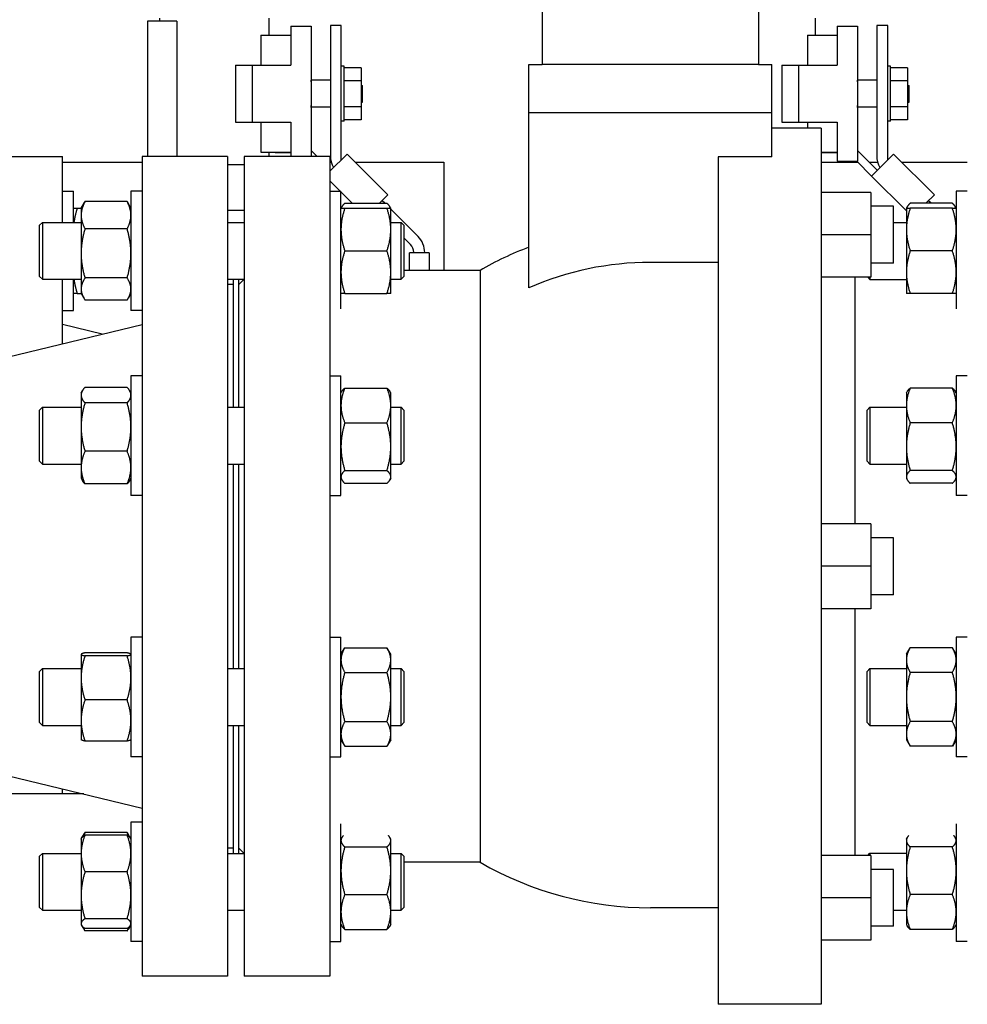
# Model space of a CAD drawing. Header units: inches. Extents: x 5 to 1128, y -85 to 748.
# Tile 108 of 256: x 210 to 220, y 183 to 194. Entities that reach past the tile are written whole.
import ezdxf

# ---------------------------------------------------------------- set-up
doc = ezdxf.new("R2010")
doc.units = ezdxf.units.IN
doc.header["$LTSCALE"] = 32
doc.header["$MEASUREMENT"] = 0
doc.layers.add('Visible (ANSI)', color=7, linetype='Continuous', lineweight=30)

msp = doc.modelspace()

# ---------------------------------------------------------------- linework, layer by layer
at = {"layer": 'Visible (ANSI)'}
for p, q in [((215.63976, 196.08629), (215.63976, 193.37067)), ((218.01476, 194.95031), (218.01476, 193.37067)), ((211.62787, 193.84667), (211.30626, 193.84667)), ((211.30626, 193.84667), (211.30626, 192.35867)), ((211.43626, 193.87667), (211.43626, 193.84667)), ((211.62787, 193.84667), (211.62787, 192.35867)), ((212.63826, 193.87667), (212.63826, 193.69167)), ((212.87926, 193.79067), (213.10126, 193.79067)), ((212.87926, 193.79067), (212.87926, 193.36067)), ((213.10126, 193.79067), (213.10126, 192.35867)), ((213.43286, 193.79867), (213.31326, 193.79867)), ((213.31326, 193.79867), (213.31326, 192.36626)), ((213.43286, 192.32321), (213.43286, 193.79867)), ((218.63826, 193.87667), (218.63826, 193.69167)), ((218.87926, 193.79067), (219.10126, 193.79067)), ((218.87926, 193.79067), (218.87926, 193.36067)), ((219.10126, 193.79067), (219.10126, 192.30667)), ((219.43286, 193.79867), (219.31326, 193.79867)), ((219.31326, 193.79867), (219.31326, 192.36626)), ((219.43286, 192.32321), (219.43286, 193.79867)), ((212.55093, 193.69167), (212.55093, 193.36067)), ((212.55093, 193.69167), (212.87926, 193.69167)), ((218.55093, 193.69167), (218.55093, 193.36067)), ((218.55093, 193.69167), (218.87926, 193.69167)), ((212.27026, 193.36067), (212.27026, 192.73667)), ((212.27026, 193.36067), (212.45826, 193.36067)), ((212.45826, 193.36067), (212.87926, 193.36067)), ((212.45826, 192.73667), (212.45826, 193.36067)), ((213.46386, 193.34967), (213.43286, 193.34967)), ((213.46386, 192.74767), (213.46386, 193.34967)), ((215.49226, 193.37067), (215.63976, 193.37067)), ((215.49226, 192.84067), (215.49226, 193.37067)), ((218.01476, 193.37067), (215.63976, 193.37067)), ((218.01476, 193.37067), (218.16226, 193.37067)), ((218.16226, 192.84067), (218.16226, 193.37067)), ((218.27026, 193.36067), (218.27026, 192.73667)), ((218.27026, 193.36067), (218.45826, 193.36067)), ((218.45826, 193.36067), (218.87926, 193.36067)), ((218.45826, 192.73667), (218.45826, 193.36067)), ((219.46386, 193.34967), (219.43286, 193.34967)), ((219.46386, 192.74767), (219.46386, 193.34967)), ((213.65136, 193.33417), (213.46386, 193.33417)), ((213.65136, 193.33417), (213.65136, 193.19142)), ((219.65136, 193.33417), (219.46386, 193.33417)), ((219.65136, 193.33417), (219.65136, 193.19142)), ((213.10226, 193.19867), (213.10126, 193.19867)), ((213.10226, 193.17867), (213.10226, 193.19867)), ((213.31326, 193.19742), (213.10226, 193.19742)), ((213.10226, 193.17867), (213.10226, 193.15879)), ((213.65136, 193.19142), (213.46386, 193.19142)), ((213.65136, 193.19142), (213.65136, 192.90592)), ((213.65136, 193.14067), (213.66726, 193.14067)), ((213.66726, 192.95667), (213.66726, 193.14067)), ((219.10226, 193.19867), (219.10126, 193.19867)), ((219.10226, 193.17867), (219.10226, 193.19867)), ((219.31326, 193.19742), (219.10226, 193.19742)), ((219.10226, 193.17867), (219.10226, 193.15879)), ((219.65136, 193.19142), (219.46386, 193.19142)), ((219.65136, 193.19142), (219.65136, 192.90592)), ((219.65136, 193.14067), (219.66726, 193.14067)), ((219.66726, 192.95667), (219.66726, 193.14067)), ((213.10226, 192.93855), (213.10226, 192.91867)), ((213.10226, 192.89867), (213.10226, 192.91867)), ((213.65136, 192.90592), (213.46386, 192.90592)), ((213.65136, 192.95667), (213.66726, 192.95667)), ((213.65136, 192.90592), (213.65136, 192.76317)), ((219.10226, 192.93855), (219.10226, 192.91867)), ((219.10226, 192.89867), (219.10226, 192.91867)), ((219.65136, 192.90592), (219.46386, 192.90592)), ((219.65136, 192.95667), (219.66726, 192.95667)), ((219.65136, 192.90592), (219.65136, 192.76317)), ((213.10226, 192.89867), (213.10126, 192.89867)), ((213.31326, 192.89992), (213.10226, 192.89992)), ((215.49226, 192.84067), (218.16226, 192.84067)), ((215.49226, 190.91746), (215.49226, 192.84067)), ((218.16226, 192.35445), (218.16226, 192.84067)), ((219.10226, 192.89867), (219.10126, 192.89867)), ((219.31326, 192.89992), (219.10226, 192.89992)), ((212.27026, 192.73667), (212.45826, 192.73667)), ((212.45826, 192.73667), (212.87926, 192.73667)), ((212.55093, 192.73667), (212.55093, 192.40567)), ((212.87926, 192.73667), (212.87926, 192.35867)), ((213.46386, 192.74767), (213.43286, 192.74767)), ((213.65136, 192.76317), (213.46386, 192.76317)), ((218.27026, 192.73667), (218.45826, 192.73667)), ((218.45826, 192.73667), (218.87926, 192.73667)), ((218.55093, 192.73667), (218.55093, 192.66867)), ((218.87926, 192.73667), (218.87926, 192.30667)), ((219.46386, 192.74767), (219.43286, 192.74767)), ((219.65136, 192.76317), (219.46386, 192.76317)), ((218.70126, 192.66867), (218.16226, 192.66867)), ((218.70126, 192.66867), (218.70126, 183.04867)), ((212.55093, 192.40567), (212.87926, 192.40567)), ((212.63826, 192.40567), (212.63826, 192.35867)), ((212.70644, 192.40567), (212.70644, 192.40297)), ((212.70644, 192.40297), (212.87926, 192.40297)), ((213.16759, 192.35867), (213.10126, 192.425)), ((213.49629, 192.38664), (213.30726, 192.19761)), ((213.9453, 191.93762), (213.49629, 192.38664)), ((218.70126, 192.40567), (218.87926, 192.40567)), ((218.70644, 192.40567), (218.70644, 192.40297)), ((218.70644, 192.40297), (218.87926, 192.40297)), ((219.31796, 192.2083), (219.10126, 192.425)), ((219.49629, 192.38664), (219.25453, 192.14488)), ((219.9453, 191.93762), (219.49629, 192.38664)), ((209.42976, 192.35867), (210.36976, 192.35867)), ((210.36976, 191.63572), (210.36976, 192.35867)), ((210.36976, 192.29617), (211.24476, 192.29617)), ((211.24476, 192.35867), (211.24476, 183.35867)), ((212.18476, 192.35867), (211.24476, 192.35867)), ((212.18476, 192.35867), (212.18476, 183.35867)), ((212.18476, 192.27267), (212.36726, 192.27267)), ((212.36726, 192.35867), (212.36726, 183.35867)), ((213.30726, 192.35867), (212.36726, 192.35867)), ((213.30726, 192.35867), (213.30726, 183.35867)), ((213.30726, 192.29617), (213.32329, 192.29617)), ((213.58676, 192.29617), (214.55726, 192.29617)), ((214.55726, 192.29617), (214.55726, 191.10867)), ((217.57126, 192.35445), (217.57126, 183.04867)), ((218.16226, 192.35445), (217.57126, 192.35445)), ((218.70126, 192.29617), (219.10324, 192.29617)), ((218.87926, 192.30667), (219.10126, 192.30667)), ((219.09274, 192.30667), (219.25453, 192.14488)), ((219.23009, 192.29617), (219.32329, 192.29617)), ((219.58676, 192.29617), (220.30726, 192.29617)), ((213.31796, 192.2083), (213.30726, 192.219)), ((213.30726, 192.09214), (213.42049, 191.97892)), ((219.25453, 192.14488), (219.63826, 191.76114)), ((210.36976, 191.97947), (210.49176, 191.97947)), ((210.49176, 191.63572), (210.49176, 191.97947)), ((211.12276, 191.97947), (211.12276, 190.66697)), ((211.24476, 191.97947), (211.12276, 191.97947)), ((213.30726, 191.97892), (213.42926, 191.97892)), ((213.42926, 190.68751), (213.42926, 191.97892)), ((213.42926, 191.97014), (213.5538, 191.84561)), ((213.85329, 191.84561), (213.9453, 191.93762)), ((219.24826, 191.96467), (218.70126, 191.96467)), ((219.24826, 191.96455), (218.70126, 191.96455)), ((219.24826, 191.96467), (219.24826, 191.96455)), ((219.24826, 191.96455), (219.24826, 191.49955)), ((219.85329, 191.84561), (219.9453, 191.93762)), ((220.18526, 191.97892), (220.18526, 190.68751)), ((220.30726, 191.97892), (220.18526, 191.97892)), ((210.57576, 191.79197), (210.60772, 191.84731)), ((211.0809, 191.86351), (210.61763, 191.86351)), ((211.12276, 191.79197), (211.09081, 191.84731)), ((213.47113, 191.84561), (213.9344, 191.84561)), ((213.91046, 191.84561), (213.88188, 191.8742)), ((220.1434, 191.84561), (219.68013, 191.84561)), ((219.91046, 191.84561), (219.88188, 191.8742)), ((210.53363, 191.79197), (210.57576, 191.79197)), ((210.57576, 191.79197), (210.57576, 191.71441)), ((212.18476, 191.76867), (212.36726, 191.76867)), ((213.42926, 191.79154), (213.43881, 191.80807)), ((213.47113, 191.79142), (213.9344, 191.79142)), ((213.97626, 191.79154), (213.96672, 191.80807)), ((213.97626, 191.79142), (213.97626, 191.79154)), ((213.97626, 191.55704), (213.97626, 191.79142)), ((214.27564, 191.48043), (213.97626, 191.77981)), ((219.49826, 191.81217), (219.24826, 191.81217)), ((219.49826, 191.81205), (219.24826, 191.81205)), ((219.49826, 191.81205), (219.49826, 191.81217)), ((219.49826, 191.18705), (219.49826, 191.81205)), ((219.63826, 191.79154), (219.64781, 191.80807)), ((219.63826, 191.79154), (219.63826, 191.79142)), ((219.63826, 191.79142), (219.63826, 191.55704)), ((220.1434, 191.79142), (219.68013, 191.79142)), ((220.18526, 191.79154), (220.17572, 191.80807)), ((210.11976, 191.60442), (210.15106, 191.63572)), ((210.15106, 191.63572), (210.15106, 191.01072)), ((210.15106, 191.63572), (210.57576, 191.63572)), ((210.57576, 191.71441), (210.57576, 191.29516)), ((212.18476, 191.63572), (212.36726, 191.63572)), ((213.97626, 191.63572), (214.08846, 191.63572)), ((214.08846, 191.01072), (214.08846, 191.63572)), ((214.11976, 191.60442), (214.08846, 191.63572)), ((219.49826, 191.63517), (219.63826, 191.63517)), ((210.11976, 191.04202), (210.11976, 191.60442)), ((211.0809, 191.56531), (210.61763, 191.56531)), ((213.97626, 191.08829), (213.97626, 191.55704)), ((214.11976, 191.60442), (214.11976, 191.04202)), ((219.24826, 191.49955), (218.70126, 191.49955)), ((219.24826, 191.49955), (219.24826, 191.03455)), ((219.63826, 191.55704), (219.63826, 191.08829)), ((214.11976, 191.46717), (214.19265, 191.39428)), ((210.57576, 191.29516), (210.57576, 190.90397)), ((213.47113, 191.32267), (213.9344, 191.32267)), ((214.21226, 191.30167), (214.18226, 191.30167)), ((214.18226, 191.10867), (214.18226, 191.30167)), ((214.36586, 191.30167), (214.21226, 191.30167)), ((214.22926, 191.30589), (214.22926, 191.30167)), ((214.34886, 191.30167), (214.34886, 191.30366)), ((214.39586, 191.30167), (214.36586, 191.30167)), ((214.39586, 191.30167), (214.39586, 191.10867)), ((220.1434, 191.32267), (219.68013, 191.32267)), ((217.57126, 191.19609), (216.82726, 191.19609)), ((219.49826, 191.18705), (219.24826, 191.18705)), ((213.97626, 190.85392), (213.97626, 191.08829)), ((214.95643, 191.10867), (214.11976, 191.10867)), ((214.95643, 191.10867), (214.95643, 184.60867)), ((219.63826, 191.08829), (219.63826, 190.85392)), ((210.11976, 191.04202), (210.15106, 191.01072)), ((210.15106, 191.01072), (210.57576, 191.01072)), ((210.36976, 190.30189), (210.36976, 191.01072)), ((210.49176, 190.66697), (210.49176, 191.01072)), ((211.0809, 191.02501), (210.61763, 191.02501)), ((212.18476, 191.01072), (212.36726, 191.01072)), ((212.24476, 191.01072), (212.24476, 189.60623)), ((212.30726, 189.60623), (212.30726, 191.01072)), ((212.30726, 190.95367), (212.36431, 191.01072)), ((213.97626, 191.01072), (214.08846, 191.01072)), ((214.11976, 191.04202), (214.08846, 191.01072)), ((219.24826, 191.03455), (218.70126, 191.03455)), ((219.07626, 188.32355), (219.07626, 191.03455)), ((219.21418, 191.03455), (219.23856, 191.01017)), ((219.23856, 191.03455), (219.23856, 191.01017)), ((219.23856, 191.01017), (219.63826, 191.01017)), ((210.53363, 190.85447), (210.57576, 190.85447)), ((210.57576, 190.90397), (210.57576, 190.85447)), ((210.57576, 190.85447), (210.60772, 190.79912)), ((211.12276, 190.85447), (211.09081, 190.79912)), ((212.24476, 190.95367), (212.18476, 190.95367)), ((213.47113, 190.85392), (213.9344, 190.85392)), ((220.1434, 190.85392), (219.68013, 190.85392)), ((211.0809, 190.78292), (210.61763, 190.78292)), ((210.36976, 190.66697), (210.49176, 190.66697)), ((211.24476, 190.66697), (211.12276, 190.66697)), ((209.57143, 190.10867), (211.24476, 190.51367)), ((210.80726, 190.40778), (210.36976, 190.51367)), ((211.12276, 189.94998), (211.12276, 188.63748)), ((211.24476, 189.94998), (211.12276, 189.94998)), ((213.30726, 189.94964), (213.42926, 189.94964)), ((213.42926, 188.63714), (213.42926, 189.94964)), ((220.18526, 189.94964), (220.18526, 188.63714)), ((220.30726, 189.94964), (220.18526, 189.94964)), ((210.57576, 189.76248), (210.5904, 189.78783)), ((211.0809, 189.824), (210.61763, 189.824)), ((211.12276, 189.76248), (211.10813, 189.78783)), ((213.42926, 189.76214), (213.43881, 189.77867)), ((213.47113, 189.81621), (213.9344, 189.81621)), ((213.97626, 189.76214), (213.96672, 189.77867)), ((219.63826, 189.76214), (219.64781, 189.77867)), ((220.1434, 189.81621), (219.68013, 189.81621)), ((220.18526, 189.76214), (220.17572, 189.77867)), ((210.57576, 189.76248), (210.57576, 189.73844)), ((210.57576, 189.73844), (210.57576, 189.38773)), ((213.97626, 189.62485), (213.97626, 189.76214)), ((219.63826, 189.76214), (219.63826, 189.62485)), ((210.11976, 189.57493), (210.15106, 189.60623)), ((210.11976, 189.01253), (210.11976, 189.57493)), ((210.15106, 189.60623), (210.15106, 188.98123)), ((210.15106, 189.60623), (210.57576, 189.60623)), ((211.0809, 189.65287), (210.61763, 189.65287)), ((212.18476, 189.60623), (212.36726, 189.60623)), ((213.97626, 189.17207), (213.97626, 189.62485)), ((213.97626, 189.60623), (214.08846, 189.60623)), ((214.08846, 188.98123), (214.08846, 189.60623)), ((214.11976, 189.57493), (214.08846, 189.60623)), ((214.11976, 189.57493), (214.11976, 189.01253)), ((219.20726, 189.57459), (219.23856, 189.60589)), ((219.20726, 189.01219), (219.20726, 189.57459)), ((219.23856, 189.60589), (219.23856, 188.98089)), ((219.23856, 189.60589), (219.63826, 189.60589)), ((219.63826, 189.62485), (219.63826, 189.17207)), ((210.57576, 189.38773), (210.57576, 188.94303)), ((213.47113, 189.43348), (213.9344, 189.43348)), ((220.1434, 189.43348), (219.68013, 189.43348)), ((211.0809, 189.1226), (210.61763, 189.1226)), ((213.97626, 188.84061), (213.97626, 189.17207)), ((219.63826, 189.17207), (219.63826, 188.84061)), ((210.11976, 189.01253), (210.15106, 188.98123)), ((214.11976, 189.01253), (214.08846, 188.98123)), ((219.20726, 189.01219), (219.23856, 188.98089)), ((210.15106, 188.98123), (210.57576, 188.98123)), ((210.57576, 188.94303), (210.57576, 188.82498)), ((212.18476, 188.98123), (212.36726, 188.98123)), ((212.24476, 188.98123), (212.24476, 186.73611)), ((212.30726, 186.73611), (212.30726, 188.98123)), ((213.47113, 188.91066), (213.9344, 188.91066)), ((213.97626, 188.98123), (214.08846, 188.98123)), ((219.23856, 188.98089), (219.63826, 188.98089)), ((220.1434, 188.91066), (219.68013, 188.91066)), ((210.57576, 188.82498), (210.5904, 188.79964)), ((211.12276, 188.82498), (211.10813, 188.79964)), ((213.42926, 188.82464), (213.43881, 188.8081)), ((213.97626, 188.82464), (213.96672, 188.8081)), ((213.97626, 188.82464), (213.97626, 188.84061)), ((219.63826, 188.84061), (219.63826, 188.82464)), ((219.63826, 188.82464), (219.64781, 188.8081)), ((220.18526, 188.82464), (220.17572, 188.8081)), ((211.0809, 188.76346), (210.61763, 188.76346)), ((213.47113, 188.77057), (213.9344, 188.77057)), ((220.1434, 188.77057), (219.68013, 188.77057)), ((211.24476, 188.63748), (211.12276, 188.63748)), ((213.30726, 188.63714), (213.42926, 188.63714)), ((220.30726, 188.63714), (220.18526, 188.63714)), ((219.24826, 188.32355), (218.70126, 188.32355)), ((219.24826, 188.32355), (219.24826, 187.85855)), ((219.49826, 188.17105), (219.24826, 188.17105)), ((219.49826, 187.54605), (219.49826, 188.17105)), ((219.24826, 187.85855), (218.70126, 187.85855)), ((219.24826, 187.85855), (219.24826, 187.39355)), ((219.49826, 187.54605), (219.24826, 187.54605)), ((219.24826, 187.39355), (218.70126, 187.39355)), ((219.07626, 184.68267), (219.07626, 187.39355)), ((211.12276, 187.07986), (211.12276, 185.76736)), ((211.24476, 187.07986), (211.12276, 187.07986)), ((213.30726, 187.07992), (213.42926, 187.07992)), ((213.42926, 185.76742), (213.42926, 187.07992)), ((220.18526, 187.07992), (220.18526, 185.76742)), ((220.30726, 187.07992), (220.18526, 187.07992)), ((213.42926, 186.89242), (213.47113, 186.96494)), ((213.47113, 186.96494), (213.9344, 186.96494)), ((213.97626, 186.89242), (213.9344, 186.96494)), ((219.63826, 186.89242), (219.68013, 186.96494)), ((220.1434, 186.96494), (219.68013, 186.96494)), ((220.18526, 186.89242), (220.1434, 186.96494)), ((210.57576, 186.89236), (210.57625, 186.8932)), ((210.57576, 186.89236), (210.57576, 186.89152)), ((210.57576, 186.89152), (210.57576, 186.63326)), ((211.0809, 186.90772), (210.61763, 186.90772)), ((211.0809, 186.87532), (210.61763, 186.87532)), ((211.12276, 186.89236), (211.12228, 186.8932)), ((213.97626, 186.82962), (213.97626, 186.89242)), ((219.63826, 186.89242), (219.63826, 186.82962)), ((213.97626, 186.42367), (213.97626, 186.82962)), ((219.63826, 186.82962), (219.63826, 186.42367)), ((210.11976, 186.70481), (210.15106, 186.73611)), ((210.11976, 186.14241), (210.11976, 186.70481)), ((210.15106, 186.73611), (210.15106, 186.11111)), ((210.15106, 186.73611), (210.57576, 186.73611)), ((210.57576, 186.63326), (210.57576, 186.16535)), ((212.18476, 186.73611), (212.36726, 186.73611)), ((213.47113, 186.6943), (213.9344, 186.6943)), ((213.97626, 186.73611), (214.08846, 186.73611)), ((214.08846, 186.11111), (214.08846, 186.73611)), ((214.11976, 186.70481), (214.08846, 186.73611)), ((214.11976, 186.70481), (214.11976, 186.14241)), ((219.20726, 186.70487), (219.23856, 186.73617)), ((219.20726, 186.14247), (219.20726, 186.70487)), ((219.23856, 186.73617), (219.23856, 186.11117)), ((219.23856, 186.73617), (219.63826, 186.73617)), ((220.1434, 186.6943), (219.68013, 186.6943)), ((213.97626, 186.01772), (213.97626, 186.42367)), ((219.63826, 186.42367), (219.63826, 186.01772)), ((211.0809, 186.39121), (210.61763, 186.39121)), ((210.11976, 186.14241), (210.15106, 186.11111)), ((210.15106, 186.11111), (210.57576, 186.11111)), ((210.57576, 186.16535), (210.57576, 185.95486)), ((212.18476, 186.11111), (212.36726, 186.11111)), ((212.24476, 186.11111), (212.24476, 184.70662)), ((212.30726, 184.70662), (212.30726, 186.11111)), ((213.47113, 186.15304), (213.9344, 186.15304)), ((213.97626, 186.11111), (214.08846, 186.11111)), ((214.11976, 186.14241), (214.08846, 186.11111)), ((219.20726, 186.14247), (219.23856, 186.11117)), ((219.23856, 186.11117), (219.63826, 186.11117)), ((220.1434, 186.15304), (219.68013, 186.15304)), ((213.97626, 185.95492), (213.97626, 186.01772)), ((219.63826, 186.01772), (219.63826, 185.95492)), ((210.57576, 185.95486), (210.57625, 185.95401)), ((211.0809, 185.9395), (210.61763, 185.9395)), ((211.12276, 185.95486), (211.12228, 185.95401)), ((213.42926, 185.95492), (213.47113, 185.8824)), ((213.47113, 185.8824), (213.9344, 185.8824)), ((213.97626, 185.95492), (213.9344, 185.8824)), ((219.63826, 185.95492), (219.68013, 185.8824)), ((220.1434, 185.8824), (219.68013, 185.8824)), ((220.18526, 185.95492), (220.1434, 185.8824)), ((211.24476, 185.76736), (211.12276, 185.76736)), ((213.30726, 185.76742), (213.42926, 185.76742)), ((220.30726, 185.76742), (220.18526, 185.76742)), ((209.57143, 185.60867), (211.24476, 185.20367)), ((210.60435, 185.35867), (205.60226, 185.35867)), ((210.36976, 185.35867), (210.36976, 185.41545)), ((211.12276, 185.05037), (211.12276, 183.73787)), ((211.24476, 185.05037), (211.12276, 185.05037)), ((213.42926, 183.7383), (213.42926, 185.0297)), ((220.18526, 185.0297), (220.18526, 183.7383)), ((210.58137, 184.87259), (210.60772, 184.91821)), ((211.0809, 184.93442), (210.61763, 184.93442)), ((211.0809, 184.90762), (210.61763, 184.90762)), ((211.11715, 184.87259), (211.09081, 184.91821)), ((210.57576, 184.86287), (210.58137, 184.87259)), ((210.57576, 184.86287), (210.57576, 184.70514)), ((211.12276, 184.86287), (211.11715, 184.87259)), ((213.42926, 184.8633), (213.43881, 184.87984)), ((213.97626, 184.8633), (213.96672, 184.87984)), ((213.97626, 184.84733), (213.97626, 184.8633)), ((213.97626, 184.51587), (213.97626, 184.84733)), ((219.63826, 184.8633), (219.64781, 184.87984)), ((219.63826, 184.8633), (219.63826, 184.84733)), ((219.63826, 184.84733), (219.63826, 184.51587)), ((220.18526, 184.8633), (220.17572, 184.87984)), ((210.11976, 184.67532), (210.15106, 184.70662)), ((210.15106, 184.70662), (210.15106, 184.08162)), ((210.15106, 184.70662), (210.57576, 184.70662)), ((210.57576, 184.70514), (210.57576, 184.24591)), ((212.24476, 184.76367), (212.18476, 184.76367)), ((212.18476, 184.70662), (212.36726, 184.70662)), ((212.30726, 184.76367), (212.36431, 184.70662)), ((213.47113, 184.77729), (213.9344, 184.77729)), ((213.97626, 184.70662), (214.08846, 184.70662)), ((214.08846, 184.08162), (214.08846, 184.70662)), ((214.11976, 184.67532), (214.08846, 184.70662)), ((219.21418, 184.68267), (219.23856, 184.70705)), ((219.23856, 184.70705), (219.23856, 184.68267)), ((219.23856, 184.70705), (219.63826, 184.70705)), ((220.1434, 184.77729), (219.68013, 184.77729)), ((210.11976, 184.11292), (210.11976, 184.67532)), ((214.11976, 184.67532), (214.11976, 184.11292)), ((214.95643, 184.60867), (214.11976, 184.60867)), ((219.24826, 184.68267), (218.70126, 184.68267)), ((219.24826, 184.68267), (219.24826, 184.21767)), ((211.0809, 184.50266), (210.61763, 184.50266)), ((213.97626, 184.0631), (213.97626, 184.51587)), ((219.49826, 184.53017), (219.24826, 184.53017)), ((219.49826, 183.90517), (219.49826, 184.53017)), ((219.63826, 184.51587), (219.63826, 184.0631)), ((213.47113, 184.25446), (213.9344, 184.25446)), ((220.1434, 184.25446), (219.68013, 184.25446)), ((210.57576, 184.24591), (210.57576, 183.93489)), ((219.24826, 184.21767), (218.70126, 184.21767)), ((219.24826, 184.21767), (219.24826, 183.75267)), ((210.11976, 184.11292), (210.15106, 184.08162)), ((210.15106, 184.08162), (210.57576, 184.08162)), ((212.18476, 184.08162), (212.36726, 184.08162)), ((213.97626, 184.08162), (214.08846, 184.08162)), ((213.97626, 183.9258), (213.97626, 184.0631)), ((214.11976, 184.11292), (214.08846, 184.08162)), ((217.57126, 184.10867), (216.82726, 184.10867)), ((219.49826, 184.08205), (219.63826, 184.08205)), ((219.63826, 184.0631), (219.63826, 183.9258)), ((210.57576, 183.93489), (210.57576, 183.92537)), ((211.0809, 183.98916), (210.61763, 183.98916)), ((210.57576, 183.92537), (210.58137, 183.91565)), ((210.58137, 183.91565), (210.60772, 183.87003)), ((211.0809, 183.88062), (210.61763, 183.88062)), ((211.0809, 183.85383), (210.61763, 183.85383)), ((211.11715, 183.91565), (211.09081, 183.87003)), ((211.12276, 183.92537), (211.11715, 183.91565)), ((213.42926, 183.9258), (213.43881, 183.90927)), ((213.47113, 183.87173), (213.9344, 183.87173)), ((213.97626, 183.9258), (213.96672, 183.90927)), ((219.49826, 183.90517), (219.24826, 183.90517)), ((219.63826, 183.9258), (219.64781, 183.90927)), ((220.1434, 183.87173), (219.68013, 183.87173)), ((220.18526, 183.9258), (220.17572, 183.90927)), ((211.24476, 183.73787), (211.12276, 183.73787)), ((213.30726, 183.7383), (213.42926, 183.7383)), ((219.24826, 183.75267), (218.70126, 183.75267)), ((220.30726, 183.7383), (220.18526, 183.7383)), ((212.18476, 183.35867), (211.24476, 183.35867)), ((213.30726, 183.35867), (212.36726, 183.35867)), ((218.70126, 183.04867), (217.57126, 183.04867))]:
    msp.add_line(p, q, dxfattribs=at)
for centre, radius, start, end in [((213.56326, 192.36626), 0.25, 180, 210.696901), ((219.56326, 192.36626), 0.25, 180, 210.696901), ((214.10426, 191.30589), 0.125, 0, 45), ((214.09886, 191.30366), 0.25, 0, 45), ((216.82726, 187.85867), 3.75, 110.854745, 119.926435), ((216.82726, 187.85867), 3.33742, 90, 113.578747), ((216.82726, 187.85867), 3.75, 240.073565, 270)]:
    msp.add_arc(centre, radius, start, end, dxfattribs=at)
for points, weights in [([(210.61763, 191.86351), (210.57576, 191.78361), (210.57576, 191.71441)], [1, 1.0379548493, 1]), ([(210.60772, 191.84731), (210.61232, 191.85528), (210.61763, 191.86351)], [1.00817877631, 1.00466202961, 1]), ([(211.12276, 191.71441), (211.12276, 191.78361), (211.0809, 191.86351)], [1, 1.0379548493, 1]), ([(211.0809, 191.86351), (211.08621, 191.85528), (211.09081, 191.84731)], [1, 1.00466202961, 1.00817877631]), ([(213.47113, 191.84561), (213.43887, 191.81668), (213.43156, 191.79142)], [1, 1.02899506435, 1.01368939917]), ([(213.97396, 191.79142), (213.96666, 191.81668), (213.9344, 191.84561)], [1.01368939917, 1.02899506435, 1]), ([(219.68013, 191.84561), (219.64787, 191.81668), (219.64056, 191.79142)], [1, 1.02899506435, 1.01368939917]), ([(220.18296, 191.79142), (220.17566, 191.81668), (220.1434, 191.84561)], [1.01368939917, 1.02899506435, 1]), ([(210.49176, 191.79197), (210.49176, 191.79197), (210.53363, 191.79197)], [1, 1.0379548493, 1]), ([(210.53363, 191.79197), (210.50595, 191.70894), (210.49673, 191.63572)], [1, 1.02477087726, 1.01720879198]), ([(213.42926, 191.79142), (213.42926, 191.79142), (213.47113, 191.79142)], [1, 1.0379548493, 1]), ([(213.47113, 191.79142), (213.42926, 191.66582), (213.42926, 191.55704)], [1, 1.0379548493, 1]), ([(213.9344, 191.79142), (213.97626, 191.79142), (213.97626, 191.79142)], [1, 1.0379548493, 1]), ([(213.97626, 191.55704), (213.97626, 191.66582), (213.9344, 191.79142)], [1, 1.0379548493, 1]), ([(219.63826, 191.79142), (219.63826, 191.79142), (219.68013, 191.79142)], [1, 1.0379548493, 1]), ([(219.68013, 191.79142), (219.63826, 191.66582), (219.63826, 191.55704)], [1, 1.0379548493, 1]), ([(220.18526, 191.55704), (220.18526, 191.66582), (220.1434, 191.79142)], [1, 1.0379548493, 1]), ([(220.1434, 191.79142), (220.18526, 191.79142), (220.18526, 191.79142)], [1, 1.0379548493, 1]), ([(210.57576, 191.71441), (210.57576, 191.64521), (210.61763, 191.56531)], [1, 1.0379548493, 1]), ([(211.0809, 191.56531), (211.12276, 191.64521), (211.12276, 191.71441)], [1, 1.0379548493, 1]), ([(210.61763, 191.56531), (210.57576, 191.42053), (210.57576, 191.29516)], [1, 1.0379548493, 1]), ([(211.12276, 191.29516), (211.12276, 191.42053), (211.0809, 191.56531)], [1, 1.0379548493, 1]), ([(213.42926, 191.55704), (213.42926, 191.44827), (213.47113, 191.32267)], [1, 1.0379548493, 1]), ([(213.9344, 191.32267), (213.97626, 191.44827), (213.97626, 191.55704)], [1, 1.0379548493, 1]), ([(219.63826, 191.55704), (219.63826, 191.44827), (219.68013, 191.32267)], [1, 1.0379548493, 1]), ([(220.1434, 191.32267), (220.18526, 191.44827), (220.18526, 191.55704)], [1, 1.0379548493, 1]), ([(210.57576, 191.29516), (210.57576, 191.16978), (210.61763, 191.02501)], [1, 1.0379548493, 1]), ([(211.0809, 191.02501), (211.12276, 191.16978), (211.12276, 191.29516)], [1, 1.0379548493, 1]), ([(213.47113, 191.32267), (213.42926, 191.19707), (213.42926, 191.08829)], [1, 1.0379548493, 1]), ([(213.97626, 191.08829), (213.97626, 191.19707), (213.9344, 191.32267)], [1, 1.0379548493, 1]), ([(219.68013, 191.32267), (219.63826, 191.19707), (219.63826, 191.08829)], [1, 1.0379548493, 1]), ([(220.18526, 191.08829), (220.18526, 191.19707), (220.1434, 191.32267)], [1, 1.0379548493, 1]), ([(213.42926, 191.08829), (213.42926, 190.97952), (213.47113, 190.85392)], [1, 1.0379548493, 1]), ([(213.9344, 190.85392), (213.97626, 190.97952), (213.97626, 191.08829)], [1, 1.0379548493, 1]), ([(219.63826, 191.08829), (219.63826, 190.97952), (219.68013, 190.85392)], [1, 1.0379548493, 1]), ([(220.1434, 190.85392), (220.18526, 190.97952), (220.18526, 191.08829)], [1, 1.0379548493, 1]), ([(210.49673, 191.01072), (210.50595, 190.93749), (210.53363, 190.85447)], [1.01720879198, 1.02477087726, 1]), ([(210.61763, 191.02501), (210.57576, 190.96014), (210.57576, 190.90397)], [1, 1.0379548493, 1]), ([(211.12276, 190.90397), (211.12276, 190.96014), (211.0809, 191.02501)], [1, 1.0379548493, 1]), ([(210.53363, 190.85447), (210.49176, 190.85447), (210.49176, 190.85447)], [1, 1.0379548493, 1]), ([(210.57576, 190.90397), (210.57576, 190.84779), (210.61763, 190.78292)], [1, 1.0379548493, 1]), ([(211.0809, 190.78292), (211.12276, 190.84779), (211.12276, 190.90397)], [1, 1.0379548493, 1]), ([(213.47113, 190.85392), (213.42926, 190.85392), (213.42926, 190.85392)], [1, 1.0379548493, 1]), ([(213.97626, 190.85392), (213.97626, 190.85392), (213.9344, 190.85392)], [1, 1.0379548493, 1]), ([(219.68013, 190.85392), (219.63826, 190.85392), (219.63826, 190.85392)], [1, 1.0379548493, 1]), ([(220.18526, 190.85392), (220.18526, 190.85392), (220.1434, 190.85392)], [1, 1.0379548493, 1]), ([(210.61763, 189.824), (210.57576, 189.77815), (210.57576, 189.73844)], [1, 1.0379548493, 1]), ([(211.12276, 189.73844), (211.12276, 189.77815), (211.0809, 189.824)], [1, 1.0379548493, 1]), ([(213.47113, 189.81621), (213.42926, 189.71366), (213.42926, 189.62485)], [1, 1.0379548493, 1]), ([(213.43881, 189.77867), (213.44906, 189.79642), (213.47113, 189.81621)], [1.01895290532, 1.01965956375, 1]), ([(213.9344, 189.81621), (213.95647, 189.79642), (213.96672, 189.77867)], [1, 1.01965956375, 1.01895290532]), ([(213.97626, 189.62485), (213.97626, 189.71366), (213.9344, 189.81621)], [1, 1.0379548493, 1]), ([(219.68013, 189.81621), (219.63826, 189.71366), (219.63826, 189.62485)], [1, 1.0379548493, 1]), ([(219.64781, 189.77867), (219.65806, 189.79642), (219.68013, 189.81621)], [1.01895290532, 1.01965956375, 1]), ([(220.18526, 189.62485), (220.18526, 189.71366), (220.1434, 189.81621)], [1, 1.0379548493, 1]), ([(220.1434, 189.81621), (220.16547, 189.79642), (220.17572, 189.77867)], [1, 1.01965956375, 1.01895290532]), ([(210.57576, 189.73844), (210.57576, 189.69872), (210.61763, 189.65287)], [1, 1.0379548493, 1]), ([(211.0809, 189.65287), (211.12276, 189.69872), (211.12276, 189.73844)], [1, 1.0379548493, 1]), ([(210.61763, 189.65287), (210.57576, 189.51078), (210.57576, 189.38773)], [1, 1.0379548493, 1]), ([(211.12276, 189.38773), (211.12276, 189.51078), (211.0809, 189.65287)], [1, 1.0379548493, 1]), ([(213.42926, 189.62485), (213.42926, 189.53603), (213.47113, 189.43348)], [1, 1.0379548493, 1]), ([(213.9344, 189.43348), (213.97626, 189.53603), (213.97626, 189.62485)], [1, 1.0379548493, 1]), ([(219.63826, 189.62485), (219.63826, 189.53603), (219.68013, 189.43348)], [1, 1.0379548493, 1]), ([(220.1434, 189.43348), (220.18526, 189.53603), (220.18526, 189.62485)], [1, 1.0379548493, 1]), ([(210.57576, 189.38773), (210.57576, 189.26468), (210.61763, 189.1226)], [1, 1.0379548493, 1]), ([(211.0809, 189.1226), (211.12276, 189.26468), (211.12276, 189.38773)], [1, 1.0379548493, 1]), ([(213.47113, 189.43348), (213.42926, 189.29339), (213.42926, 189.17207)], [1, 1.0379548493, 1]), ([(213.97626, 189.17207), (213.97626, 189.29339), (213.9344, 189.43348)], [1, 1.0379548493, 1]), ([(219.68013, 189.43348), (219.63826, 189.29339), (219.63826, 189.17207)], [1, 1.0379548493, 1]), ([(220.18526, 189.17207), (220.18526, 189.29339), (220.1434, 189.43348)], [1, 1.0379548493, 1]), ([(210.61763, 189.1226), (210.57576, 189.02637), (210.57576, 188.94303)], [1, 1.0379548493, 1]), ([(211.12276, 188.94303), (211.12276, 189.02637), (211.0809, 189.1226)], [1, 1.0379548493, 1]), ([(213.42926, 189.17207), (213.42926, 189.05075), (213.47113, 188.91066)], [1, 1.0379548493, 1]), ([(213.9344, 188.91066), (213.97626, 189.05075), (213.97626, 189.17207)], [1, 1.0379548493, 1]), ([(219.63826, 189.17207), (219.63826, 189.05075), (219.68013, 188.91066)], [1, 1.0379548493, 1]), ([(220.1434, 188.91066), (220.18526, 189.05075), (220.18526, 189.17207)], [1, 1.0379548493, 1]), ([(210.57576, 188.94303), (210.57576, 188.85969), (210.61763, 188.76346)], [1, 1.0379548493, 1]), ([(211.0809, 188.76346), (211.12276, 188.85969), (211.12276, 188.94303)], [1, 1.0379548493, 1]), ([(213.47113, 188.91066), (213.42926, 188.87312), (213.42926, 188.84061)], [1, 1.0379548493, 1]), ([(213.97626, 188.84061), (213.97626, 188.87312), (213.9344, 188.91066)], [1, 1.0379548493, 1]), ([(219.68013, 188.91066), (219.63826, 188.87312), (219.63826, 188.84061)], [1, 1.0379548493, 1]), ([(220.18526, 188.84061), (220.18526, 188.87312), (220.1434, 188.91066)], [1, 1.0379548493, 1]), ([(210.61763, 188.76346), (210.60036, 188.78237), (210.5904, 188.79964)], [1, 1.01531135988, 1.01826921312]), ([(211.10813, 188.79964), (211.09816, 188.78237), (211.0809, 188.76346)], [1.01826921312, 1.01531135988, 1]), ([(213.42926, 188.84061), (213.42926, 188.8081), (213.47113, 188.77057)], [1, 1.0379548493, 1]), ([(213.9344, 188.77057), (213.97626, 188.8081), (213.97626, 188.84061)], [1, 1.0379548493, 1]), ([(219.63826, 188.84061), (219.63826, 188.8081), (219.68013, 188.77057)], [1, 1.0379548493, 1]), ([(220.1434, 188.77057), (220.18526, 188.8081), (220.18526, 188.84061)], [1, 1.0379548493, 1]), ([(213.47113, 186.96494), (213.42926, 186.89242), (213.42926, 186.82962)], [1, 1.0379548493, 1]), ([(213.97626, 186.82962), (213.97626, 186.89242), (213.9344, 186.96494)], [1, 1.0379548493, 1]), ([(219.68013, 186.96494), (219.63826, 186.89242), (219.63826, 186.82962)], [1, 1.0379548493, 1]), ([(220.18526, 186.82962), (220.18526, 186.89242), (220.1434, 186.96494)], [1, 1.0379548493, 1]), ([(210.61763, 186.90772), (210.57576, 186.89903), (210.57576, 186.89152)], [1, 1.0379548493, 1]), ([(210.57576, 186.89152), (210.57576, 186.884), (210.61763, 186.87532)], [1, 1.0379548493, 1]), ([(210.61763, 186.87532), (210.57576, 186.7456), (210.57576, 186.63326)], [1, 1.0379548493, 1]), ([(211.12276, 186.89152), (211.12276, 186.89903), (211.0809, 186.90772)], [1, 1.0379548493, 1]), ([(211.0809, 186.87532), (211.12276, 186.884), (211.12276, 186.89152)], [1, 1.0379548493, 1]), ([(211.12276, 186.63326), (211.12276, 186.7456), (211.0809, 186.87532)], [1, 1.0379548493, 1]), ([(213.42926, 186.82962), (213.42926, 186.76682), (213.47113, 186.6943)], [1, 1.0379548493, 1]), ([(213.9344, 186.6943), (213.97626, 186.76682), (213.97626, 186.82962)], [1, 1.0379548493, 1]), ([(219.63826, 186.82962), (219.63826, 186.76682), (219.68013, 186.6943)], [1, 1.0379548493, 1]), ([(220.1434, 186.6943), (220.18526, 186.76682), (220.18526, 186.82962)], [1, 1.0379548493, 1]), ([(210.57576, 186.63326), (210.57576, 186.52092), (210.61763, 186.39121)], [1, 1.0379548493, 1]), ([(211.0809, 186.39121), (211.12276, 186.52092), (211.12276, 186.63326)], [1, 1.0379548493, 1]), ([(213.47113, 186.6943), (213.42926, 186.54927), (213.42926, 186.42367)], [1, 1.0379548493, 1]), ([(213.97626, 186.42367), (213.97626, 186.54927), (213.9344, 186.6943)], [1, 1.0379548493, 1]), ([(219.68013, 186.6943), (219.63826, 186.54927), (219.63826, 186.42367)], [1, 1.0379548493, 1]), ([(220.18526, 186.42367), (220.18526, 186.54927), (220.1434, 186.6943)], [1, 1.0379548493, 1]), ([(213.42926, 186.42367), (213.42926, 186.29807), (213.47113, 186.15304)], [1, 1.0379548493, 1]), ([(213.9344, 186.15304), (213.97626, 186.29807), (213.97626, 186.42367)], [1, 1.0379548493, 1]), ([(219.63826, 186.42367), (219.63826, 186.29807), (219.68013, 186.15304)], [1, 1.0379548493, 1]), ([(220.1434, 186.15304), (220.18526, 186.29807), (220.18526, 186.42367)], [1, 1.0379548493, 1]), ([(210.61763, 186.39121), (210.57576, 186.27017), (210.57576, 186.16535)], [1, 1.0379548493, 1]), ([(211.12276, 186.16535), (211.12276, 186.27017), (211.0809, 186.39121)], [1, 1.0379548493, 1]), ([(210.57576, 186.16535), (210.57576, 186.06053), (210.61763, 185.9395)], [1, 1.0379548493, 1]), ([(211.0809, 185.9395), (211.12276, 186.06053), (211.12276, 186.16535)], [1, 1.0379548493, 1]), ([(213.47113, 186.15304), (213.42926, 186.08052), (213.42926, 186.01772)], [1, 1.0379548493, 1]), ([(213.97626, 186.01772), (213.97626, 186.08052), (213.9344, 186.15304)], [1, 1.0379548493, 1]), ([(219.68013, 186.15304), (219.63826, 186.08052), (219.63826, 186.01772)], [1, 1.0379548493, 1]), ([(220.18526, 186.01772), (220.18526, 186.08052), (220.1434, 186.15304)], [1, 1.0379548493, 1]), ([(213.42926, 186.01772), (213.42926, 185.95492), (213.47113, 185.8824)], [1, 1.0379548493, 1]), ([(213.9344, 185.8824), (213.97626, 185.95492), (213.97626, 186.01772)], [1, 1.0379548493, 1]), ([(219.63826, 186.01772), (219.63826, 185.95492), (219.68013, 185.8824)], [1, 1.0379548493, 1]), ([(220.1434, 185.8824), (220.18526, 185.95492), (220.18526, 186.01772)], [1, 1.0379548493, 1]), ([(210.61763, 185.9395), (210.58014, 185.94727), (210.57625, 185.95401)], [1, 1.03384986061, 1.00732203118]), ([(211.12228, 185.95401), (211.11838, 185.94727), (211.0809, 185.9395)], [1.00732203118, 1.03384986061, 1]), ([(210.61763, 184.90762), (210.57576, 184.79911), (210.57576, 184.70514)], [1, 1.0379548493, 1]), ([(210.58137, 184.87259), (210.59086, 184.88903), (210.61763, 184.90762)], [1.01768117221, 1.02393721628, 1]), ([(210.61763, 184.93442), (210.60624, 184.91267), (210.59806, 184.89229)], [1, 1.01005189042, 1.01477953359]), ([(210.60772, 184.91821), (210.61232, 184.92618), (210.61763, 184.93442)], [1.00817877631, 1.00466202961, 1]), ([(211.10047, 184.89229), (211.09229, 184.91267), (211.0809, 184.93442)], [1.01477953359, 1.01005189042, 1]), ([(211.0809, 184.93442), (211.08621, 184.92618), (211.09081, 184.91821)], [1, 1.00466202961, 1.00817877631]), ([(211.0809, 184.90762), (211.10766, 184.88903), (211.11715, 184.87259)], [1, 1.02393721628, 1.01768117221]), ([(211.12276, 184.70514), (211.12276, 184.79911), (211.0809, 184.90762)], [1, 1.0379548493, 1]), ([(213.45589, 184.90246), (213.42926, 184.8736), (213.42926, 184.84733)], [1.01204013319, 1.03045139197, 1]), ([(213.97626, 184.84733), (213.97626, 184.8736), (213.94963, 184.90246)], [1, 1.03045139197, 1.01204013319]), ([(219.66489, 184.90246), (219.63826, 184.8736), (219.63826, 184.84733)], [1.01204013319, 1.03045139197, 1]), ([(220.18526, 184.84733), (220.18526, 184.8736), (220.15863, 184.90246)], [1, 1.03045139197, 1.01204013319]), ([(213.42926, 184.84733), (213.42926, 184.81482), (213.47113, 184.77729)], [1, 1.0379548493, 1]), ([(213.9344, 184.77729), (213.97626, 184.81482), (213.97626, 184.84733)], [1, 1.0379548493, 1]), ([(219.63826, 184.84733), (219.63826, 184.81482), (219.68013, 184.77729)], [1, 1.0379548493, 1]), ([(220.1434, 184.77729), (220.18526, 184.81482), (220.18526, 184.84733)], [1, 1.0379548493, 1]), ([(210.57576, 184.70514), (210.57576, 184.61117), (210.61763, 184.50266)], [1, 1.0379548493, 1]), ([(211.0809, 184.50266), (211.12276, 184.61117), (211.12276, 184.70514)], [1, 1.0379548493, 1]), ([(213.47113, 184.77729), (213.42926, 184.6372), (213.42926, 184.51587)], [1, 1.0379548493, 1]), ([(213.97626, 184.51587), (213.97626, 184.6372), (213.9344, 184.77729)], [1, 1.0379548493, 1]), ([(219.68013, 184.77729), (219.63826, 184.6372), (219.63826, 184.51587)], [1, 1.0379548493, 1]), ([(220.18526, 184.51587), (220.18526, 184.6372), (220.1434, 184.77729)], [1, 1.0379548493, 1]), ([(210.61763, 184.50266), (210.57576, 184.36507), (210.57576, 184.24591)], [1, 1.0379548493, 1]), ([(211.12276, 184.24591), (211.12276, 184.36507), (211.0809, 184.50266)], [1, 1.0379548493, 1]), ([(213.42926, 184.51587), (213.42926, 184.39455), (213.47113, 184.25446)], [1, 1.0379548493, 1]), ([(213.9344, 184.25446), (213.97626, 184.39455), (213.97626, 184.51587)], [1, 1.0379548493, 1]), ([(219.63826, 184.51587), (219.63826, 184.39455), (219.68013, 184.25446)], [1, 1.0379548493, 1]), ([(220.1434, 184.25446), (220.18526, 184.39455), (220.18526, 184.51587)], [1, 1.0379548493, 1]), ([(213.47113, 184.25446), (213.42926, 184.15191), (213.42926, 184.0631)], [1, 1.0379548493, 1]), ([(213.97626, 184.0631), (213.97626, 184.15191), (213.9344, 184.25446)], [1, 1.0379548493, 1]), ([(219.68013, 184.25446), (219.63826, 184.15191), (219.63826, 184.0631)], [1, 1.0379548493, 1]), ([(220.18526, 184.0631), (220.18526, 184.15191), (220.1434, 184.25446)], [1, 1.0379548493, 1]), ([(210.57576, 184.24591), (210.57576, 184.12676), (210.61763, 183.98916)], [1, 1.0379548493, 1]), ([(211.0809, 183.98916), (211.12276, 184.12676), (211.12276, 184.24591)], [1, 1.0379548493, 1]), ([(213.42926, 184.0631), (213.42926, 183.97428), (213.47113, 183.87173)], [1, 1.0379548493, 1]), ([(213.9344, 183.87173), (213.97626, 183.97428), (213.97626, 184.0631)], [1, 1.0379548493, 1]), ([(219.63826, 184.0631), (219.63826, 183.97428), (219.68013, 183.87173)], [1, 1.0379548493, 1]), ([(220.1434, 183.87173), (220.18526, 183.97428), (220.18526, 184.0631)], [1, 1.0379548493, 1]), ([(210.61763, 183.98916), (210.57576, 183.96008), (210.57576, 183.93489)], [1, 1.0379548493, 1]), ([(210.57576, 183.93489), (210.57576, 183.90971), (210.61763, 183.88062)], [1, 1.0379548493, 1]), ([(211.12276, 183.93489), (211.12276, 183.96008), (211.0809, 183.98916)], [1, 1.0379548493, 1]), ([(211.0809, 183.88062), (211.12276, 183.90971), (211.12276, 183.93489)], [1, 1.0379548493, 1]), ([(210.59147, 183.9024), (210.60127, 183.87917), (210.61763, 183.85383)], [1.01791936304, 1.01449643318, 1]), ([(211.0809, 183.85383), (211.09726, 183.87917), (211.10705, 183.9024)], [1, 1.01449643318, 1.01791936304]), ([(213.47113, 183.87173), (213.44906, 183.89152), (213.43881, 183.90927)], [1, 1.01965956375, 1.01895290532]), ([(213.96672, 183.90927), (213.95647, 183.89152), (213.9344, 183.87173)], [1.01895290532, 1.01965956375, 1]), ([(219.68013, 183.87173), (219.65806, 183.89152), (219.64781, 183.90927)], [1, 1.01965956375, 1.01895290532]), ([(220.17572, 183.90927), (220.16547, 183.89152), (220.1434, 183.87173)], [1.01895290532, 1.01965956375, 1])]:
    msp.add_rational_spline(points, weights, degree=2, dxfattribs=at)

doc.saveas('drawing.dxf')
